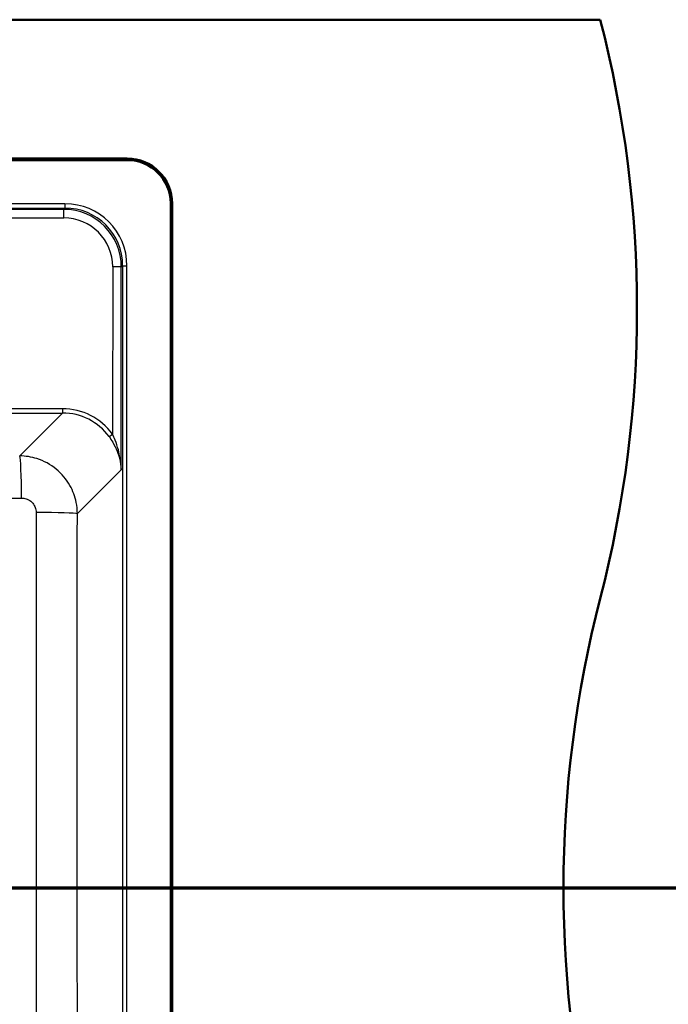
# Model space of a CAD drawing. Header units: millimetres. Extents: x 100 to 2000, y 93 to 3947.
# Tile 19 of 20: x 1220 to 1444, y 3408 to 3749. Entities that reach past the tile are written whole.
import ezdxf

# ---------------------------------------------------------------- set-up
doc = ezdxf.new("R2010")
doc.units = ezdxf.units.MM
doc.header["$LTSCALE"] = 10
for name, color, linetype, lineweight in [('Section View Lines(ISO)', 7, 'Continuous', 70), ('Visible Edges(ISO)', 7, 'Continuous', 50), ('Visible Tangent Edges(ISO)', 7, 'Continuous', 25)]:
    doc.layers.add(name, color=color, linetype=linetype, lineweight=lineweight)

# ---------------------------------------------------------------- blocks, each defined once
blk = doc.blocks.new('2dTransSection0')
at = {"layer": 'Section View Lines(ISO)', "linetype": 'Continuous'}
blk.add_line((16.488, 344.88), (191.714, 344.88), dxfattribs=at)

msp = doc.modelspace()

# ---------------------------------------------------------------- linework, layer by layer
at = {"layer": 'Visible Edges(ISO)'}
for p, q in [((720.41, 3748.8), (1420.41, 3748.8)), ((883.91, 3700.8), (1256.91, 3700.8)), ((1256.91, 3700.3), (883.91, 3700.3)), ((1271.91, 3212.3), (1271.91, 3685.3)), ((1272.41, 3685.3), (1272.41, 3212.3))]:
    msp.add_line(p, q, dxfattribs=at)
for centre, radius, start, end in [((1033.12, 3648.8), 400, 345.5225, 14.4775), ((1256.91, 3685.3), 15.5, 0, 90), ((1256.91, 3685.3), 15, 0, 90), ((1807.71, 3448.8), 400, 165.5225, 194.4775)]:
    msp.add_arc(centre, radius, start, end, dxfattribs=at)
at = {"layer": 'Visible Tangent Edges(ISO)'}
for p, q in [((1235.37, 3685.17), (905.46, 3685.17)), ((905.46, 3683.68), (1235.37, 3683.68)), ((1234.94, 3683.25), (905.89, 3683.25)), ((1235.37, 3683.68), (1234.94, 3683.25)), ((1234.94, 3680.28), (1234.94, 3683.25)), ((1235.37, 3685.17), (1235.37, 3683.68)), ((905.89, 3680.28), (1234.94, 3680.28)), ((1251.86, 3663.33), (1251.82, 3605.55)), ((1254.8, 3593.25), (1254.85, 3663.31)), ((1254.85, 3663.31), (1255.29, 3663.75)), ((1255.29, 3663.75), (1256.79, 3663.75)), ((1255.29, 3663.75), (1255.29, 3233.84)), ((1256.79, 3233.84), (1256.79, 3663.75)), ((1234.53, 3614.32), (1086.14, 3614.32)), ((1234.53, 3614.32), (1234.53, 3612.84)), ((1086.14, 3612.84), (1234.53, 3612.84)), ((1234.53, 3612.84), (1219.71, 3598.02)), ((1239.65, 3578.1), (1254.8, 3593.25))]:
    msp.add_line(p, q, dxfattribs=at)
for centre, major_axis, ratio, start_param, end_param in [((1234.8, 3663.18), (13.44, 14.97), 0.994, 5.447517, 7.010717), ((1235.21, 3663.59), (15.32, 15.32), 0.992433, 5.501585, 7.064785), ((1235.21, 3663.59), (14.27, 14.27), 0.991312, 5.501585, 7.064785), ((1234.8, 3663.2), (11.56, 12.66), 0.991641, 5.456012, 7.019212), ((1251.86, 3663.31), (3, 0), 0.008727, 0.08727, 1.570803), ((1234.35, 3592.72), (14.62, 16.01), 0.991641, 6.084464, 7.019212), ((1234.35, 3592.73), (13.66, 14.87), 0.990464, 6.087121, 7.02187), ((1251.82, 3605.56), (-1.21, -0.88), 0.00705, 0.121657, 1.565653), ((1219.71, 3583.08), (-0.06, 15), 0.045511, 4.738261, 6.195828), ((1224.7, 3578.1), (15, -0.03), 0.024383, 0.087292, 1.524457)]:
    msp.add_ellipse(centre, major_axis=major_axis, ratio=ratio, start_param=start_param, end_param=end_param, dxfattribs=at)
for points, knots in [([(1250.62, 3604.68), (1251.06, 3604.07), (1251.48, 3603.44), (1252.48, 3601.75), (1253, 3600.69), (1253.75, 3598.8), (1254.01, 3597.97), (1254.55, 3595.86), (1254.74, 3594.55), (1254.8, 3593.25)], [0, 0, 0, 0, 0.244257, 0.244257, 0.635069, 0.635069, 0.93164, 0.93164, 1.394766, 1.394766, 1.394766, 1.394766]), ([(1254.8, 3593.25), (1254.76, 3594.65), (1254.62, 3596.06), (1254.24, 3598.33), (1254.05, 3599.22), (1253.52, 3601.25), (1253.15, 3602.4), (1252.44, 3604.21), (1252.14, 3604.89), (1251.82, 3605.55)], [-1.394766, -1.394766, -1.394766, -1.394766, -0.93164, -0.93164, -0.635069, -0.635069, -0.244257, -0.244257, 0, 0, 0, 0]), ([(1239.65, 3578.1), (1239.64, 3579.39), (1239.51, 3580.68), (1238.84, 3583.98), (1238.11, 3585.95), (1235.88, 3589.94), (1234.26, 3591.88), (1230.37, 3595.07), (1228.1, 3596.31), (1223.76, 3597.69), (1221.73, 3598.01), (1219.71, 3598.02)], [0, 0, 0, 0, 0.0974604, 0.0974604, 0.2533969, 0.2533969, 0.440091, 0.440091, 0.6307391, 0.6307391, 0.7837665, 0.7837665, 0.7837665, 0.7837665]), ([(1086.14, 3583.46), (1095.41, 3583.45), (1104.67, 3583.44), (1126.98, 3583.41), (1140.01, 3583.4), (1175.52, 3583.39), (1197.96, 3583.42), (1220.39, 3583.47)], [16.49659, 16.49659, 16.49659, 16.49659, 19.253412, 19.253412, 23.148003, 23.148003, 29.87639, 29.87639, 29.87639, 29.87639]), ([(1220.39, 3583.47), (1220.9, 3583.47), (1221.41, 3583.39), (1222.51, 3583.05), (1223.08, 3582.74), (1224.06, 3581.94), (1224.47, 3581.45), (1225.02, 3580.45), (1225.2, 3579.95), (1225.37, 3579.12), (1225.4, 3578.79), (1225.4, 3578.47)], [-0.7837665, -0.7837665, -0.7837665, -0.7837665, -0.6307391, -0.6307391, -0.440091, -0.440091, -0.2533969, -0.2533969, -0.0974604, -0.0974604, 0, 0, 0, 0]), ([(1225.4, 3578.47), (1225.39, 3550.48), (1225.4, 3522.45), (1225.4, 3467.28), (1225.39, 3440.17), (1225.41, 3394.97), (1225.42, 3376.86), (1225.48, 3321.9), (1225.56, 3285.08), (1225.66, 3248.28)], [0, 0, 0, 0, 8.369128, 8.369128, 16.46485, 16.46485, 21.886355, 21.886355, 32.929699, 32.929699, 32.929699, 32.929699]), ([(1240.19, 3248.94), (1240.05, 3285.72), (1239.91, 3322.5), (1239.74, 3377.35), (1239.69, 3395.41), (1239.59, 3440.45), (1239.56, 3467.44), (1239.55, 3522.32), (1239.59, 3550.22), (1239.65, 3578.1)], [-32.929699, -32.929699, -32.929699, -32.929699, -21.886355, -21.886355, -16.46485, -16.46485, -8.369128, -8.369128, 0, 0, 0, 0])]:
    msp.add_open_spline(points, degree=3, knots=knots, dxfattribs=at)

# ---------------------------------------------------------------- block references
at = {"layer": 'Section View Lines(ISO)', "xscale": 10, "yscale": 10, "zscale": 10}
msp.add_blockref('2dTransSection0', (0, 0), dxfattribs=at)

doc.saveas('drawing.dxf')
